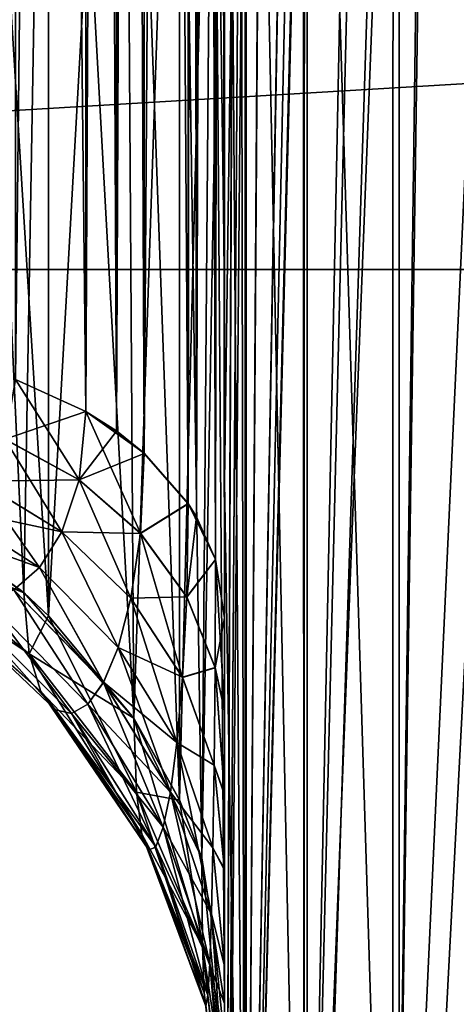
# Model space of a CAD drawing. Header units: metres. Extents: x 59 to 135, y -85 to 87.
# Tile 31 of 210: x 97.041 to 97.273, y -16.109 to -15.586. Entities that reach past the tile are written whole.
import ezdxf

# ---------------------------------------------------------------- set-up
doc = ezdxf.new("R2010")
doc.units = ezdxf.units.M
doc.layers.add('solid_21_404_502_XXX', color=7, linetype='CONTINUOUS')

msp = doc.modelspace()

# ---------------------------------------------------------------- linework, layer by layer
at = {"layer": 'solid_21_404_502_XXX'}
for points in [[(97.076317, -15.793896, 12.370748), (97.076317, -12.370722, 15.79392), (97.039055, -12.353617, 15.777058)], [(97.039055, -15.776911, 12.353763), (97.076317, -15.793896, 12.370748), (97.039055, -12.353617, 15.777058)], [(97.039055, -12.353763, -15.776911), (97.076317, -12.370748, -15.793896), (97.039055, -15.777058, -12.353617)], [(97.076317, -12.370748, -15.793896), (97.076317, -15.79392, -12.370722), (97.039055, -15.777058, -12.353617)], [(97.076317, -15.793896, 12.370748), (97.092651, -12.381349, 15.804335), (97.076317, -12.370722, 15.79392)], [(97.076317, -12.370748, -15.793896), (97.092651, -15.804335, -12.381349), (97.076317, -15.79392, -12.370722)], [(97.076317, -12.370748, -15.793896), (97.092651, -12.381268, -15.804416), (97.092651, -15.804335, -12.381349)], [(97.076317, -15.793896, 12.370748), (97.092651, -15.804416, 12.381268), (97.092651, -12.381349, 15.804335)], [(97.092651, -12.381268, -15.804416), (97.107376, -15.816177, -12.393207), (97.092651, -15.804335, -12.381349)], [(97.092651, -12.381268, -15.804416), (97.107376, -12.393119, -15.816267), (97.107376, -15.816177, -12.393207)], [(97.092651, -15.804416, 12.381268), (97.107376, -12.393207, 15.816177), (97.092651, -12.381349, 15.804335)], [(97.092651, -15.804416, 12.381268), (97.107376, -15.816267, 12.393119), (97.107376, -12.393207, 15.816177)], [(97.107376, -12.393119, -15.816267), (97.130699, -15.842871, -12.419835), (97.107376, -15.816177, -12.393207)], [(97.107376, -12.393119, -15.816267), (97.130699, -12.41978, -15.842928), (97.130699, -15.842871, -12.419835)], [(97.107376, -15.816267, 12.393119), (97.130699, -12.419835, 15.842871), (97.107376, -12.393207, 15.816177)], [(97.107376, -15.816267, 12.393119), (97.130699, -15.842928, 12.41978), (97.130699, -12.419835, 15.842871)], [(97.130699, -12.41978, -15.842928), (97.135109, -12.426843, -15.849991), (97.130699, -15.842871, -12.419835)], [(97.135109, -15.849991, 12.426843), (97.135109, -12.4269, 15.849933), (97.130699, -12.419835, 15.842871)], [(97.130699, -15.842928, 12.41978), (97.135109, -15.849991, 12.426843), (97.130699, -12.419835, 15.842871)], [(97.135109, -12.426843, -15.849991), (97.135109, -15.849933, -12.4269), (97.130699, -15.842871, -12.419835)], [(97.135109, -12.426843, -15.849991), (97.145142, -12.449419, -15.872567), (97.135109, -15.849933, -12.4269)], [(97.145142, -15.872567, 12.449419), (97.145142, -12.449468, 15.872518), (97.135109, -12.4269, 15.849933)], [(97.135109, -15.849991, 12.426843), (97.145142, -15.872567, 12.449419), (97.135109, -12.4269, 15.849933)], [(97.145142, -12.449419, -15.872567), (97.145142, -15.872518, -12.449468), (97.135109, -15.849933, -12.4269)], [(97.145142, -12.449419, -15.872567), (97.150002, -12.480392, -15.90354), (97.145142, -15.872518, -12.449468)], [(97.145142, -12.449468, 15.872518), (97.150002, -15.90354, 12.480392), (97.150002, -12.480392, 15.90354)], [(97.145142, -15.872567, 12.449419), (97.150002, -15.90354, 12.480392), (97.145142, -12.449468, 15.872518)], [(97.145142, -15.872518, -12.449468), (97.150002, -12.480392, -15.90354), (97.150002, -15.90354, -12.480392)], [(97.150002, -12.480392, 15.90354), (97.150002, -15.90354, 12.480392), (97.150002, -13.094592, 15.83772)], [(97.150002, -12.480392, -15.90354), (97.150002, -14.977091, -14.070859), (97.150002, -15.831283, -13.102374)], [(97.150002, -15.90354, -12.480392), (97.150002, -12.480392, -15.90354), (97.150002, -15.831283, -13.102374)], [(97.150002, -15.90354, 12.480392), (97.150002, -14.063482, 14.984017), (97.150002, -13.094592, 15.83772)], [(89.5, -15.718587, -13.92572), (104, -15.718587, -13.92572), (104, -13.925732, -15.718568)], [(89.5, -13.925732, -15.718568), (89.5, -15.718587, -13.92572), (104, -13.925732, -15.718568)], [(89.5, -13.925732, 15.718568), (104, -13.925732, 15.718568), (104, -15.718587, 13.92572)], [(89.5, -15.718587, 13.92572), (89.5, -13.925732, 15.718568), (104, -15.718587, 13.92572)], [(97.150002, -15.90354, 12.480392), (97.150002, -14.977091, 14.070859), (97.150002, -14.063482, 14.984017)], [(97.150002, -15.90354, 12.480392), (97.150002, -15.831283, 13.102374), (97.150002, -14.977091, 14.070859)], [(97.161369, -14.989202, 14.141582), (97.150002, -14.977091, 14.070859), (97.150002, -15.831283, 13.102374)], [(97.161369, -16.529589, -12.305822), (97.150002, -15.831283, -13.102374), (97.150002, -14.977091, -14.070859)], [(97.161369, -16.529589, -12.305822), (97.150002, -14.977091, -14.070859), (97.161369, -14.989202, -14.141582)], [(97.161369, -14.989202, 14.141582), (97.150002, -15.831283, 13.102374), (97.161369, -16.529589, 12.305822)], [(97.161369, -14.989202, -14.141582), (97.193893, -15.024648, -14.175024), (97.193893, -16.568676, -12.334923)], [(97.161369, -16.529589, -12.305822), (97.161369, -14.989202, -14.141582), (97.193893, -16.568676, -12.334923)], [(97.161369, -14.989202, 14.141582), (97.161369, -16.529589, 12.305822), (97.193893, -15.024648, 14.175024)], [(97.161369, -16.529589, 12.305822), (97.193893, -16.568676, 12.334923), (97.193893, -15.024648, 14.175024)], [(97.193893, -15.024648, -14.175024), (97.242599, -15.048329, -14.197367), (97.242599, -16.594791, -12.354364)], [(97.193893, -16.568676, -12.334923), (97.193893, -15.024648, -14.175024), (97.242599, -16.594791, -12.354364)], [(97.193893, -15.024648, 14.175024), (97.193893, -16.568676, 12.334923), (97.242599, -15.048329, 14.197367)], [(97.193893, -16.568676, 12.334923), (97.242599, -16.594791, 12.354364), (97.242599, -15.048329, 14.197367)], [(97.242599, -16.594791, -12.354364), (97.242599, -15.048329, -14.197367), (97.300003, -15.494172, -13.726639)], [(97.242599, -15.048329, 14.197367), (97.242599, -16.594791, 12.354364), (97.300003, -15.494172, 13.726639)], [(96.965797, -15.834255, -11.976806), (97.043442, -15.890185, -11.920875), (97.006622, -15.097012, -11.186958)], [(97.006622, -15.097012, 11.186958), (97.043442, -15.890181, 11.920871), (96.965797, -15.834249, 11.9768)], [(97.056549, -15.902554, -11.908506), (97.056549, -15.139009, -11.144961), (97.006622, -15.097012, -11.186958)], [(97.043442, -15.890185, -11.920875), (97.056549, -15.902554, -11.908506), (97.006622, -15.097012, -11.186958)], [(97.006622, -15.097012, 11.186958), (97.056549, -15.139009, 11.144961), (97.043442, -15.890181, 11.920871)], [(97.056549, -15.139009, 11.144961), (97.056549, -15.90255, 11.908503), (97.043442, -15.890181, 11.920871)], [(97.101753, -15.956835, -11.854222), (97.096687, -15.185962, -11.098008), (97.056549, -15.139009, -11.144961)], [(97.056549, -15.902554, -11.908506), (97.101753, -15.956835, -11.854222), (97.056549, -15.139009, -11.144961)], [(97.056549, -15.139009, 11.144961), (97.096687, -15.185962, 11.098008), (97.056549, -15.90255, 11.908503)], [(97.096687, -15.185962, 11.098008), (97.101753, -15.956835, 11.854222), (97.056549, -15.90255, 11.908503)], [(97.126068, -16.000278, -11.810768), (97.126068, -15.23674, -11.047229), (97.096687, -15.185962, -11.098008)], [(97.101753, -15.956835, -11.854222), (97.126068, -16.000278, -11.810768), (97.096687, -15.185962, -11.098008)], [(97.096687, -15.185962, 11.098008), (97.126068, -15.23674, 11.047229), (97.101753, -15.956835, 11.854222)], [(97.126068, -15.23674, 11.047229), (97.126068, -16.000294, 11.810781), (97.101753, -15.956835, 11.854222)], [(97.137863, -16.030924, -11.780116), (97.143982, -15.290122, -10.993848), (97.126068, -15.23674, -11.047229)], [(97.126068, -16.000278, -11.810768), (97.137863, -16.030924, -11.780116), (97.126068, -15.23674, -11.047229)], [(97.126068, -15.23674, 11.047229), (97.143982, -15.290122, 10.993848), (97.126068, -16.000294, 11.810781)], [(103.5, -15.251822, 17.215748), (70.300003, -15.251822, 17.215748), (70.300003, -17.215731, 15.251806)], [(103.5, -17.215748, 15.251822), (103.5, -15.251822, 17.215748), (70.300003, -17.215731, 15.251806)], [(103.5, -17.215748, -15.251822), (70.300003, -17.215731, -15.251806), (70.300003, -15.251822, -17.215748)], [(103.5, -15.251822, -17.215748), (103.5, -17.215748, -15.251822), (70.300003, -15.251822, -17.215748)], [(97.143982, -15.290122, 10.993848), (97.137863, -16.030949, 11.780141), (97.126068, -16.000294, 11.810781)], [(97.137863, -16.030924, -11.780116), (97.150002, -16.108364, -11.702693), (97.143982, -15.290122, -10.993848)], [(97.143982, -15.290122, 10.993848), (97.150002, -15.34482, 10.939149), (97.137863, -16.030949, 11.780141)], [(97.143982, -15.290122, -10.993848), (97.150002, -16.108364, -11.702693), (97.150002, -15.726596, -11.320925)], [(97.143982, -15.290122, -10.993848), (97.150002, -15.726596, -11.320925), (97.150002, -15.344829, -10.939158)], [(97.239464, -15.296229, 10.770332), (97.23909, -16.499128, 8.818145), (97.192131, -16.517302, 8.853786)], [(97.221573, -15.298944, 10.782763), (97.239464, -15.296229, 10.770332), (97.192131, -16.517302, 8.853786)], [(97.239464, -15.296233, -10.770329), (97.216797, -15.299881, -10.786734), (97.192131, -16.517305, -8.853778)], [(97.23909, -16.49913, -8.818138), (97.239464, -15.296233, -10.770329), (97.192131, -16.517305, -8.853778)], [(97.23909, -16.499128, 8.818145), (97.294762, -15.294026, 10.751452), (97.294762, -16.493574, 8.801304)], [(97.256638, -15.294616, 10.761589), (97.294762, -15.294026, 10.751452), (97.23909, -16.499128, 8.818145)], [(97.23909, -16.49913, -8.818138), (97.294762, -16.493574, -8.801303), (97.294762, -15.294026, -10.751452)], [(97.255211, -15.294714, -10.76221), (97.23909, -16.49913, -8.818138), (97.294762, -15.294026, -10.751452)], [(97.256638, -15.294616, 10.761589), (97.23909, -16.499128, 8.818145), (97.239464, -15.296229, 10.770332)], [(97.255211, -15.294714, -10.76221), (97.239464, -15.296233, -10.770329), (97.23909, -16.49913, -8.818138)], [(97.216797, -15.299881, -10.786734), (97.19194, -15.306599, -10.813244), (97.192131, -16.517305, -8.853778)], [(97.221573, -15.298944, 10.782763), (97.192131, -16.517302, 8.853786), (97.192421, -15.306429, 10.812623)], [(97.192421, -15.306429, 10.812623), (97.192131, -16.517302, 8.853786), (97.160919, -16.545256, 8.903296)], [(97.182732, -15.310134, 10.826442), (97.192421, -15.306429, 10.812623), (97.160919, -16.545256, 8.903296)], [(97.19194, -15.306599, -10.813244), (97.182785, -15.310114, -10.826364), (97.160919, -16.545246, -8.903314)], [(97.192131, -16.517305, -8.853778), (97.19194, -15.306599, -10.813244), (97.160919, -16.545246, -8.903314)], [(97.182785, -15.310114, -10.826364), (97.169167, -15.317249, -10.851303), (97.160919, -16.545246, -8.903314)], [(97.169098, -15.317298, 10.851442), (97.182732, -15.310134, 10.826442), (97.160919, -16.545256, 8.903296)], [(97.169167, -15.317249, -10.851303), (97.158669, -15.325652, -10.879399), (97.160919, -16.545246, -8.903314)], [(97.169098, -15.317298, 10.851442), (97.160919, -16.545256, 8.903296), (97.160973, -15.323428, 10.872067)], [(97.160973, -15.323428, 10.872067), (97.160919, -16.545256, 8.903296), (97.150002, -16.578127, 8.960632)], [(97.158661, -15.325675, 10.87941), (97.160973, -15.323428, 10.872067), (97.150002, -16.578127, 8.960632)], [(97.158669, -15.325652, -10.879399), (97.154823, -15.330376, -10.894355), (97.150002, -16.578821, -8.95937)], [(97.160919, -16.545246, -8.903314), (97.158669, -15.325652, -10.879399), (97.150002, -16.578821, -8.95937)], [(97.154793, -15.330439, 10.894487), (97.158661, -15.325675, 10.87941), (97.150002, -16.578127, 8.960632)], [(97.154823, -15.330376, -10.894355), (97.150002, -15.344829, -10.939158), (97.150002, -16.578821, -8.95937)], [(97.154793, -15.330439, 10.894487), (97.150002, -16.578127, 8.960632), (97.150002, -15.34482, 10.939149)], [(97.137863, -16.030949, 11.780141), (97.150002, -15.34482, 10.939149), (97.150002, -16.108364, 11.702693)], [(97.150002, -16.108364, 11.702693), (97.150002, -15.34482, 10.939149), (97.150002, -16.578127, 8.960632)], [(97.150002, -16.578821, -8.95937), (97.150002, -15.344829, -10.939158), (97.150002, -15.726596, -11.320925)], [(97.242599, -16.594791, -12.354364), (97.300003, -15.494172, -13.726639), (97.300003, -17.035767, -11.758941)], [(97.242599, -16.594791, 12.354364), (97.300003, -17.035767, 11.758941), (97.300003, -15.494172, 13.726639)], [(89.5, -17.282795, -11.929121), (104, -17.282795, -11.929121), (104, -15.718587, -13.92572)], [(89.5, -15.718587, -13.92572), (89.5, -17.282795, -11.929121), (104, -15.718587, -13.92572)], [(89.5, -15.718587, 13.92572), (104, -15.718587, 13.92572), (104, -17.282795, 11.929121)], [(89.5, -17.282795, 11.929121), (89.5, -15.718587, 13.92572), (104, -17.282795, 11.929121)], [(97.150002, -16.578821, -8.95937), (97.150002, -15.726596, -11.320925), (97.150002, -16.108364, -11.702693)], [(97.072754, -15.83031, -12.329499), (97.033463, -15.808789, -12.31583), (97.039055, -15.777058, -12.353617)], [(97.033485, -15.808737, 12.315907), (97.076317, -15.793896, 12.370748), (97.039055, -15.776911, 12.353763)], [(97.072754, -15.83031, -12.329499), (97.039055, -15.777058, -12.353617), (97.076317, -15.79392, -12.370722)], [(97.072754, -15.830327, 12.329478), (97.076317, -15.793896, 12.370748), (97.033485, -15.808737, 12.315907)], [(97.072754, -15.830327, 12.329478), (97.092651, -15.804416, 12.381268), (97.076317, -15.793896, 12.370748)], [(97.105438, -15.858652, -12.34739), (97.072754, -15.83031, -12.329499), (97.076317, -15.79392, -12.370722)], [(97.107376, -15.816177, -12.393207), (97.076317, -15.79392, -12.370722), (97.092651, -15.804335, -12.381349)], [(97.105438, -15.858652, -12.34739), (97.076317, -15.79392, -12.370722), (97.107376, -15.816177, -12.393207)], [(97.072754, -15.830327, 12.329478), (97.107376, -15.816267, 12.393119), (97.092651, -15.804416, 12.381268)], [(97.06369, -15.857816, -12.286576), (97.019638, -15.83095, -12.276427), (97.033463, -15.808789, -12.31583)], [(97.072754, -15.830327, 12.329478), (97.033485, -15.808737, 12.315907), (97.019669, -15.830919, 12.276495)], [(97.072754, -15.83031, -12.329499), (97.06369, -15.857816, -12.286576), (97.033463, -15.808789, -12.31583)], [(97.105431, -15.858711, 12.34732), (97.107376, -15.816267, 12.393119), (97.072754, -15.830327, 12.329478)], [(97.105431, -15.858711, 12.34732), (97.130699, -15.842928, 12.41978), (97.107376, -15.816267, 12.393119)], [(97.105438, -15.858652, -12.34739), (97.107376, -15.816177, -12.393207), (97.130699, -15.842871, -12.419835)], [(97.051735, -15.876848, -12.243757), (97.001495, -15.844537, -12.237894), (97.019638, -15.83095, -12.276427)], [(97.063683, -15.857826, 12.286556), (97.019669, -15.830919, 12.276495), (97.001526, -15.844522, 12.23795)], [(97.06369, -15.857816, -12.286576), (97.051735, -15.876848, -12.243757), (97.019638, -15.83095, -12.276427)], [(97.063683, -15.857826, 12.286556), (97.072754, -15.830327, 12.329478), (97.019669, -15.830919, 12.276495)], [(97.105431, -15.858711, 12.34732), (97.072754, -15.830327, 12.329478), (97.063683, -15.857826, 12.286556)], [(97.100304, -15.893115, -12.299832), (97.06369, -15.857816, -12.286576), (97.072754, -15.83031, -12.329499)], [(97.105438, -15.858652, -12.34739), (97.100304, -15.893115, -12.299832), (97.072754, -15.83031, -12.329499)], [(97.150002, -16.157734, 12.133548), (97.150002, -16.622854, 12.082316), (97.150002, -15.831283, 13.102374)], [(97.161369, -16.529589, 12.305822), (97.150002, -15.831283, 13.102374), (97.150002, -16.622854, 12.082316)], [(97.150002, -16.128252, 12.201375), (97.150002, -16.157734, 12.133548), (97.150002, -15.831283, 13.102374)], [(97.150002, -16.088541, 12.270842), (97.150002, -16.128252, 12.201375), (97.150002, -15.831283, 13.102374)], [(97.150002, -16.037462, 12.340239), (97.150002, -16.088541, 12.270842), (97.150002, -15.831283, 13.102374)], [(97.150002, -15.9975, 12.386746), (97.150002, -16.037462, 12.340239), (97.150002, -15.831283, 13.102374)], [(97.150002, -15.952871, 12.433468), (97.150002, -15.9975, 12.386746), (97.150002, -15.831283, 13.102374)], [(97.150002, -15.90354, 12.480392), (97.150002, -15.952871, 12.433468), (97.150002, -15.831283, 13.102374)], [(97.150002, -15.90354, -12.480392), (97.150002, -15.831283, -13.102374), (97.150002, -16.622854, -12.082316)], [(97.161369, -16.529589, -12.305822), (97.150002, -16.622854, -12.082316), (97.150002, -15.831283, -13.102374)], [(96.970467, -15.860847, 12.00948), (96.965797, -15.834249, 11.9768), (97.043442, -15.890181, 11.920871)], [(96.970467, -15.860852, -12.009487), (97.043442, -15.890185, -11.920875), (96.965797, -15.834255, -11.976806)], [(97.051727, -15.876855, 12.24374), (97.001526, -15.844522, 12.23795), (96.980988, -15.851267, 12.201215)], [(97.051735, -15.876848, -12.243757), (97.038162, -15.888695, -12.201814), (97.001495, -15.844537, -12.237894)], [(97.051727, -15.876855, 12.24374), (97.063683, -15.857826, 12.286556), (97.001526, -15.844522, 12.23795)], [(97.129929, -15.892493, 12.368555), (97.130699, -15.842928, 12.41978), (97.105431, -15.858711, 12.34732)], [(97.129929, -15.892445, -12.368609), (97.105438, -15.858652, -12.34739), (97.130699, -15.842871, -12.419835)], [(97.129929, -15.892445, -12.368609), (97.130699, -15.842871, -12.419835), (97.145142, -15.872518, -12.449468)], [(97.129929, -15.892493, 12.368555), (97.135109, -15.849991, 12.426843), (97.130699, -15.842928, 12.41978)], [(97.145142, -15.872518, -12.449468), (97.130699, -15.842871, -12.419835), (97.135109, -15.849933, -12.4269)], [(97.038155, -15.888698, 12.201797), (97.051727, -15.876855, 12.24374), (96.980988, -15.851267, 12.201215)], [(97.129929, -15.892493, 12.368555), (97.145142, -15.872567, 12.449419), (97.135109, -15.849991, 12.426843)], [(97.09346, -15.919279, 12.251336), (97.063683, -15.857826, 12.286556), (97.051727, -15.876855, 12.24374)], [(97.093468, -15.919252, -12.251393), (97.051735, -15.876848, -12.243757), (97.06369, -15.857816, -12.286576)], [(97.100288, -15.893156, 12.299767), (97.105431, -15.858711, 12.34732), (97.063683, -15.857826, 12.286556)], [(97.09346, -15.919279, 12.251336), (97.100288, -15.893156, 12.299767), (97.063683, -15.857826, 12.286556)], [(97.100304, -15.893115, -12.299832), (97.093468, -15.919252, -12.251393), (97.06369, -15.857816, -12.286576)], [(97.046326, -15.922603, 11.962468), (96.970467, -15.860847, 12.00948), (97.043442, -15.890181, 11.920871)], [(97.046326, -15.922603, 11.962468), (96.980911, -15.878862, 12.045609), (96.970467, -15.860847, 12.00948)], [(97.046326, -15.922609, -11.96248), (97.043442, -15.890185, -11.920875), (96.970467, -15.860852, -12.009487)], [(97.046326, -15.922609, -11.96248), (96.970467, -15.860852, -12.009487), (96.980919, -15.878865, -12.045618)], [(97.127693, -15.93517, 12.315479), (97.105431, -15.858711, 12.34732), (97.100288, -15.893156, 12.299767)], [(97.129929, -15.892445, -12.368609), (97.100304, -15.893115, -12.299832), (97.105438, -15.858652, -12.34739)], [(97.127693, -15.93517, 12.315479), (97.129929, -15.892493, 12.368555), (97.105431, -15.858711, 12.34732)], [(97.145027, -15.929986, -12.39217), (97.129929, -15.892445, -12.368609), (97.145142, -15.872518, -12.449468)], [(97.145027, -15.930015, 12.392139), (97.145142, -15.872567, 12.449419), (97.129929, -15.892493, 12.368555)], [(97.145027, -15.929986, -12.39217), (97.145142, -15.872518, -12.449468), (97.150002, -15.952639, -12.433712)], [(97.145027, -15.930015, 12.392139), (97.150002, -15.90354, 12.480392), (97.145142, -15.872567, 12.449419)], [(97.145142, -15.872518, -12.449468), (97.150002, -15.90354, -12.480392), (97.150002, -15.952639, -12.433712)], [(97.05249, -15.942583, 12.008987), (96.994308, -15.889673, 12.083054), (96.980911, -15.878862, 12.045609)], [(97.046326, -15.922603, 11.962468), (97.05249, -15.942583, 12.008987), (96.980911, -15.878862, 12.045609)], [(97.052498, -15.942589, -12.009007), (96.980919, -15.878865, -12.045618), (96.994308, -15.889675, -12.083064)], [(97.052498, -15.942589, -12.009007), (97.046326, -15.922609, -11.96248), (96.980919, -15.878865, -12.045618)], [(97.08567, -15.937802, 12.202562), (97.051727, -15.876855, 12.24374), (97.038155, -15.888698, 12.201797)], [(97.085678, -15.937787, -12.202612), (97.038162, -15.888695, -12.201814), (97.051735, -15.876848, -12.243757)], [(97.08567, -15.937802, 12.202562), (97.09346, -15.919279, 12.251336), (97.051727, -15.876855, 12.24374)], [(97.093468, -15.919252, -12.251393), (97.085678, -15.937787, -12.202612), (97.051735, -15.876848, -12.243757)], [(97.077347, -15.949366, -12.153826), (97.023689, -15.894421, -12.161044), (97.038162, -15.888695, -12.201814)], [(97.077339, -15.949373, 12.153783), (97.038155, -15.888698, 12.201797), (97.023689, -15.894423, 12.161031)], [(97.077339, -15.949373, 12.153783), (97.08567, -15.937802, 12.202562), (97.038155, -15.888698, 12.201797)], [(97.085678, -15.937787, -12.202612), (97.077347, -15.949366, -12.153826), (97.038162, -15.888695, -12.201814)], [(97.060318, -15.952392, 12.056873), (97.008873, -15.89469, 12.121485), (96.994308, -15.889673, 12.083054)], [(97.05249, -15.942583, 12.008987), (97.060318, -15.952392, 12.056873), (96.994308, -15.889673, 12.083054)], [(97.060318, -15.952394, -12.056899), (96.994308, -15.889675, -12.083064), (97.008881, -15.89469, -12.121496)], [(97.060318, -15.952394, -12.056899), (97.052498, -15.942589, -12.009007), (96.994308, -15.889675, -12.083064)], [(97.068771, -15.954303, 12.10519), (97.023689, -15.894423, 12.161031), (97.008873, -15.89469, 12.121485)], [(97.060318, -15.952392, 12.056873), (97.068771, -15.954303, 12.10519), (97.008873, -15.89469, 12.121485)], [(97.068779, -15.954302, -12.105224), (97.008881, -15.89469, -12.121496), (97.023689, -15.894421, -12.161044)], [(97.068779, -15.954302, -12.105224), (97.060318, -15.952394, -12.056899), (97.008881, -15.89469, -12.121496)], [(97.077347, -15.949366, -12.153826), (97.068779, -15.954302, -12.105224), (97.023689, -15.894421, -12.161044)], [(97.068771, -15.954303, 12.10519), (97.077339, -15.949373, 12.153783), (97.023689, -15.894423, 12.161031)], [(97.101753, -15.956835, 11.854222), (97.043442, -15.890181, 11.920871), (97.056549, -15.90255, 11.908503)], [(97.046326, -15.922603, 11.962468), (97.043442, -15.890181, 11.920871), (97.101753, -15.956835, 11.854222)], [(97.046326, -15.922609, -11.96248), (97.056549, -15.902554, -11.908506), (97.043442, -15.890185, -11.920875)], [(97.124672, -15.969709, 12.260368), (97.100288, -15.893156, 12.299767), (97.09346, -15.919279, 12.251336)], [(97.127693, -15.935135, -12.315529), (97.093468, -15.919252, -12.251393), (97.100304, -15.893115, -12.299832)], [(97.124672, -15.969709, 12.260368), (97.127693, -15.93517, 12.315479), (97.100288, -15.893156, 12.299767)], [(97.129929, -15.892445, -12.368609), (97.127693, -15.935135, -12.315529), (97.100304, -15.893115, -12.299832)], [(97.145027, -15.929986, -12.39217), (97.127693, -15.935135, -12.315529), (97.129929, -15.892445, -12.368609)], [(97.145027, -15.930015, 12.392139), (97.129929, -15.892493, 12.368555), (97.127693, -15.93517, 12.315479)], [(97.103218, -15.99614, -11.906496), (97.056549, -15.902554, -11.908506), (97.046326, -15.922609, -11.96248)], [(97.103218, -15.99614, -11.906496), (97.101753, -15.956835, -11.854222), (97.056549, -15.902554, -11.908506)], [(97.145027, -15.930015, 12.392139), (97.150002, -15.952871, 12.433468), (97.150002, -15.90354, 12.480392)], [(97.150002, -15.952639, -12.433712), (97.150002, -15.90354, -12.480392), (97.150002, -16.622854, -12.082316)], [(97.121201, -15.996167, 12.203473), (97.09346, -15.919279, 12.251336), (97.08567, -15.937802, 12.202562)], [(97.124672, -15.969686, -12.260411), (97.085678, -15.937787, -12.202612), (97.093468, -15.919252, -12.251393)], [(97.121201, -15.996167, 12.203473), (97.124672, -15.969709, 12.260368), (97.09346, -15.919279, 12.251336)], [(97.127693, -15.935135, -12.315529), (97.124672, -15.969686, -12.260411), (97.093468, -15.919252, -12.251393)], [(97.103218, -15.99614, 11.906494), (97.046326, -15.922603, 11.962468), (97.101753, -15.956835, 11.854222)], [(97.103218, -15.99614, 11.906494), (97.05249, -15.942583, 12.008987), (97.046326, -15.922603, 11.962468)], [(97.106117, -16.018414, -11.965421), (97.046326, -15.922609, -11.96248), (97.052498, -15.942589, -12.009007)], [(97.106117, -16.018414, -11.965421), (97.103218, -15.99614, -11.906496), (97.046326, -15.922609, -11.96248)], [(97.145027, -15.929986, -12.39217), (97.144531, -15.981786, -12.332945), (97.127693, -15.935135, -12.315529)], [(97.144531, -15.981807, 12.332918), (97.145027, -15.930015, 12.392139), (97.127693, -15.93517, 12.315479)], [(97.145027, -15.929986, -12.39217), (97.150002, -15.997136, -12.387146), (97.144531, -15.981786, -12.332945)], [(97.144531, -15.981807, 12.332918), (97.150002, -15.9975, 12.386746), (97.145027, -15.930015, 12.392139)], [(97.145027, -15.929986, -12.39217), (97.150002, -15.952639, -12.433712), (97.150002, -15.997136, -12.387146)], [(97.145027, -15.930015, 12.392139), (97.150002, -15.9975, 12.386746), (97.150002, -15.952871, 12.433468)], [(97.144531, -15.981786, -12.332945), (97.124672, -15.969686, -12.260411), (97.127693, -15.935135, -12.315529)], [(97.144531, -15.981807, 12.332918), (97.127693, -15.93517, 12.315479), (97.124672, -15.969709, 12.260368)], [(97.117462, -16.014692, 12.145171), (97.08567, -15.937802, 12.202562), (97.077339, -15.949373, 12.153783)], [(97.121201, -15.996152, -12.20351), (97.077347, -15.949366, -12.153826), (97.085678, -15.937787, -12.202612)], [(97.117462, -16.014692, 12.145171), (97.121201, -15.996167, 12.203473), (97.08567, -15.937802, 12.202562)], [(97.124672, -15.969686, -12.260411), (97.121201, -15.996152, -12.20351), (97.085678, -15.937787, -12.202612)], [(97.106117, -16.018412, 11.965413), (97.060318, -15.952392, 12.056873), (97.05249, -15.942583, 12.008987)], [(97.103218, -15.99614, 11.906494), (97.106117, -16.018412, 11.965413), (97.05249, -15.942583, 12.008987)], [(97.109726, -16.026989, -12.025753), (97.052498, -15.942589, -12.009007), (97.060318, -15.952394, -12.056899)], [(97.109726, -16.026989, -12.025753), (97.106117, -16.018414, -11.965421), (97.052498, -15.942589, -12.009007)], [(97.113586, -16.025181, 12.08582), (97.077339, -15.949373, 12.153783), (97.068771, -15.954303, 12.10519)], [(97.117462, -16.014685, -12.145202), (97.068779, -15.954302, -12.105224), (97.077347, -15.949366, -12.153826)], [(97.113586, -16.025181, 12.08582), (97.117462, -16.014692, 12.145171), (97.077339, -15.949373, 12.153783)], [(97.121201, -15.996152, -12.20351), (97.117462, -16.014685, -12.145202), (97.077347, -15.949366, -12.153826)], [(97.109726, -16.026989, 12.025738), (97.068771, -15.954303, 12.10519), (97.060318, -15.952392, 12.056873)], [(97.106117, -16.018412, 11.965413), (97.109726, -16.026989, 12.025738), (97.060318, -15.952392, 12.056873)], [(97.113586, -16.025179, -12.085843), (97.060318, -15.952394, -12.056899), (97.068779, -15.954302, -12.105224)], [(97.113586, -16.025179, -12.085843), (97.109726, -16.026989, -12.025753), (97.060318, -15.952394, -12.056899)], [(97.109726, -16.026989, 12.025738), (97.113586, -16.025181, 12.08582), (97.068771, -15.954303, 12.10519)], [(97.117462, -16.014685, -12.145202), (97.113586, -16.025179, -12.085843), (97.068779, -15.954302, -12.105224)], [(97.101753, -15.956835, -11.854222), (97.137863, -16.030924, -11.780116), (97.126068, -16.000278, -11.810768)], [(97.138351, -16.077837, -11.844295), (97.137863, -16.030924, -11.780116), (97.101753, -15.956835, -11.854222)], [(97.138351, -16.077837, -11.844295), (97.101753, -15.956835, -11.854222), (97.103218, -15.99614, -11.906496)], [(97.103218, -15.99614, 11.906494), (97.101753, -15.956835, 11.854222), (97.126068, -16.000294, 11.810781)], [(97.150002, -15.997136, -12.387146), (97.150002, -15.952639, -12.433712), (97.150002, -16.622854, -12.082316)], [(97.143829, -16.025656, -12.270411), (97.121201, -15.996152, -12.20351), (97.124672, -15.969686, -12.260411)], [(97.142998, -16.060925, 12.204481), (97.124672, -15.969709, 12.260368), (97.121201, -15.996167, 12.203473)], [(97.144531, -15.981786, -12.332945), (97.143829, -16.025656, -12.270411), (97.124672, -15.969686, -12.260411)], [(97.143829, -16.025671, 12.270389), (97.144531, -15.981807, 12.332918), (97.124672, -15.969709, 12.260368)], [(97.142998, -16.060925, 12.204481), (97.143829, -16.025671, 12.270389), (97.124672, -15.969709, 12.260368)], [(97.144531, -15.981786, -12.332945), (97.150002, -16.037083, -12.340688), (97.143829, -16.025656, -12.270411)], [(97.143829, -16.025671, 12.270389), (97.150002, -16.037462, 12.340239), (97.144531, -15.981807, 12.332918)], [(97.144531, -15.981786, -12.332945), (97.150002, -15.997136, -12.387146), (97.150002, -16.037083, -12.340688)], [(97.144531, -15.981807, 12.332918), (97.150002, -16.037462, 12.340239), (97.150002, -15.9975, 12.386746)], [(97.138351, -16.077841, 11.844301), (97.103218, -15.99614, 11.906494), (97.126068, -16.000294, 11.810781)], [(97.13916, -16.102619, -11.917016), (97.103218, -15.99614, -11.906496), (97.106117, -16.018414, -11.965421)], [(97.13916, -16.102619, -11.917016), (97.138351, -16.077837, -11.844295), (97.103218, -15.99614, -11.906496)], [(97.138351, -16.077841, 11.844301), (97.106117, -16.018412, 11.965413), (97.103218, -15.99614, 11.906494)], [(97.142998, -16.060915, -12.2045), (97.117462, -16.014685, -12.145202), (97.121201, -15.996152, -12.20351)], [(97.142082, -16.087168, 12.135613), (97.121201, -15.996167, 12.203473), (97.117462, -16.014692, 12.145171)], [(97.143829, -16.025656, -12.270411), (97.142998, -16.060915, -12.2045), (97.121201, -15.996152, -12.20351)], [(97.142082, -16.087168, 12.135613), (97.142998, -16.060925, 12.204481), (97.121201, -15.996167, 12.203473)], [(97.150002, -16.037083, -12.340688), (97.150002, -15.997136, -12.387146), (97.150002, -16.622854, -12.082316)], [(97.138351, -16.077841, 11.844301), (97.126068, -16.000294, 11.810781), (97.137863, -16.030949, 11.780141)], [(97.142082, -16.087164, -12.135627), (97.113586, -16.025179, -12.085843), (97.117462, -16.014685, -12.145202)], [(97.141106, -16.10384, 12.064322), (97.117462, -16.014692, 12.145171), (97.113586, -16.025181, 12.08582)], [(97.142998, -16.060915, -12.2045), (97.142082, -16.087164, -12.135627), (97.117462, -16.014685, -12.145202)], [(97.141106, -16.10384, 12.064322), (97.142082, -16.087168, 12.135613), (97.117462, -16.014692, 12.145171)], [(97.13916, -16.102619, 11.917019), (97.109726, -16.026989, 12.025738), (97.106117, -16.018412, 11.965413)], [(97.138351, -16.077841, 11.844301), (97.13916, -16.102619, 11.917019), (97.106117, -16.018412, 11.965413)], [(97.140114, -16.109797, -11.991173), (97.106117, -16.018414, -11.965421), (97.109726, -16.026989, -12.025753)], [(97.140114, -16.109797, -11.991173), (97.13916, -16.102619, -11.917016), (97.106117, -16.018414, -11.965421)], [(97.141106, -16.10384, -12.064329), (97.109726, -16.026989, -12.025753), (97.113586, -16.025179, -12.085843)], [(97.140114, -16.109797, 11.991171), (97.113586, -16.025181, 12.08582), (97.109726, -16.026989, 12.025738)], [(97.142082, -16.087164, -12.135627), (97.141106, -16.10384, -12.064329), (97.113586, -16.025179, -12.085843)], [(97.140114, -16.109797, 11.991171), (97.141106, -16.10384, 12.064322), (97.113586, -16.025181, 12.08582)], [(97.141106, -16.10384, -12.064329), (97.140114, -16.109797, -11.991173), (97.109726, -16.026989, -12.025753)], [(97.13916, -16.102619, 11.917019), (97.140114, -16.109797, 11.991171), (97.109726, -16.026989, 12.025738)], [(97.143829, -16.025656, -12.270411), (97.150002, -16.088301, -12.271219), (97.142998, -16.060915, -12.2045)], [(97.142998, -16.060925, 12.204481), (97.150002, -16.088541, 12.270842), (97.143829, -16.025671, 12.270389)], [(97.143829, -16.025656, -12.270411), (97.150002, -16.037083, -12.340688), (97.150002, -16.088301, -12.271219)], [(97.143829, -16.025671, 12.270389), (97.150002, -16.088541, 12.270842), (97.150002, -16.037462, 12.340239)], [(97.138351, -16.077837, -11.844295), (97.150002, -16.108364, -11.702693), (97.137863, -16.030924, -11.780116)], [(97.137863, -16.030949, 11.780141), (97.150002, -16.108364, 11.702693), (97.150002, -16.154661, 11.764892)], [(97.138351, -16.077841, 11.844301), (97.137863, -16.030949, 11.780141), (97.150002, -16.154661, 11.764892)], [(97.150002, -16.088301, -12.271219), (97.150002, -16.037083, -12.340688), (97.150002, -16.622854, -12.082316)], [(97.142998, -16.060915, -12.2045), (97.150002, -16.157625, -12.133849), (97.142082, -16.087164, -12.135627)], [(97.142082, -16.087168, 12.135613), (97.150002, -16.128252, 12.201375), (97.142998, -16.060925, 12.204481)], [(97.142998, -16.060915, -12.2045), (97.150002, -16.088301, -12.271219), (97.150002, -16.128088, -12.201716)], [(97.142998, -16.060915, -12.2045), (97.150002, -16.128088, -12.201716), (97.150002, -16.157625, -12.133849)], [(97.142998, -16.060925, 12.204481), (97.150002, -16.128252, 12.201375), (97.150002, -16.088541, 12.270842)], [(97.138351, -16.077837, -11.844295), (97.150002, -16.184935, -11.846776), (97.150002, -16.15468, -11.764926)], [(97.13916, -16.102619, -11.917016), (97.150002, -16.184935, -11.846776), (97.138351, -16.077837, -11.844295)], [(97.138351, -16.077837, -11.844295), (97.150002, -16.15468, -11.764926), (97.150002, -16.108364, -11.702693)], [(97.138351, -16.077841, 11.844301), (97.150002, -16.154661, 11.764892), (97.150002, -16.184912, 11.846687)], [(97.138351, -16.077841, 11.844301), (97.150002, -16.184912, 11.846687), (97.13916, -16.102619, 11.917019)], [(97.142082, -16.087164, -12.135627), (97.150002, -16.177586, -12.068611), (97.141106, -16.10384, -12.064329)], [(97.141106, -16.10384, 12.064322), (97.150002, -16.177652, 12.068361), (97.142082, -16.087168, 12.135613)], [(97.142082, -16.087164, -12.135627), (97.150002, -16.157625, -12.133849), (97.150002, -16.177586, -12.068611)], [(97.142082, -16.087168, 12.135613), (97.150002, -16.177652, 12.068361), (97.150002, -16.157734, 12.133548)], [(97.142082, -16.087168, 12.135613), (97.150002, -16.157734, 12.133548), (97.150002, -16.128252, 12.201375)], [(97.150002, -16.128088, -12.201716), (97.150002, -16.088301, -12.271219), (97.150002, -16.622854, -12.082316)], [(97.13916, -16.102619, -11.917016), (97.150002, -16.192545, -11.895485), (97.150002, -16.184935, -11.846776)], [(97.140114, -16.109797, -11.991173), (97.150002, -16.192545, -11.895485), (97.13916, -16.102619, -11.917016)], [(97.13916, -16.102619, 11.917019), (97.150002, -16.184912, 11.846687), (97.150002, -16.19253, 11.895364)], [(97.13916, -16.102619, 11.917019), (97.150002, -16.19253, 11.895364), (97.150002, -16.194384, 11.948906)], [(97.13916, -16.102619, 11.917019), (97.150002, -16.194384, 11.948906), (97.140114, -16.109797, 11.991171)], [(97.141106, -16.10384, -12.064329), (97.150002, -16.189625, -12.006902), (97.140114, -16.109797, -11.991173)], [(97.140114, -16.109797, 11.991171), (97.150002, -16.189655, 12.006698), (97.141106, -16.10384, 12.064322)], [(97.141106, -16.10384, -12.064329), (97.150002, -16.177586, -12.068611), (97.150002, -16.189625, -12.006902)], [(97.141106, -16.10384, 12.064322), (97.150002, -16.189655, 12.006698), (97.150002, -16.177652, 12.068361)], [(97.150002, -16.578821, -8.95937), (97.150002, -16.108364, -11.702693), (97.150002, -16.15468, -11.764926)], [(97.150002, -16.154661, 11.764892), (97.150002, -16.108364, 11.702693), (97.150002, -16.578127, 8.960632)]]:
    msp.add_3dface(points, dxfattribs=at)

doc.saveas('drawing.dxf')
